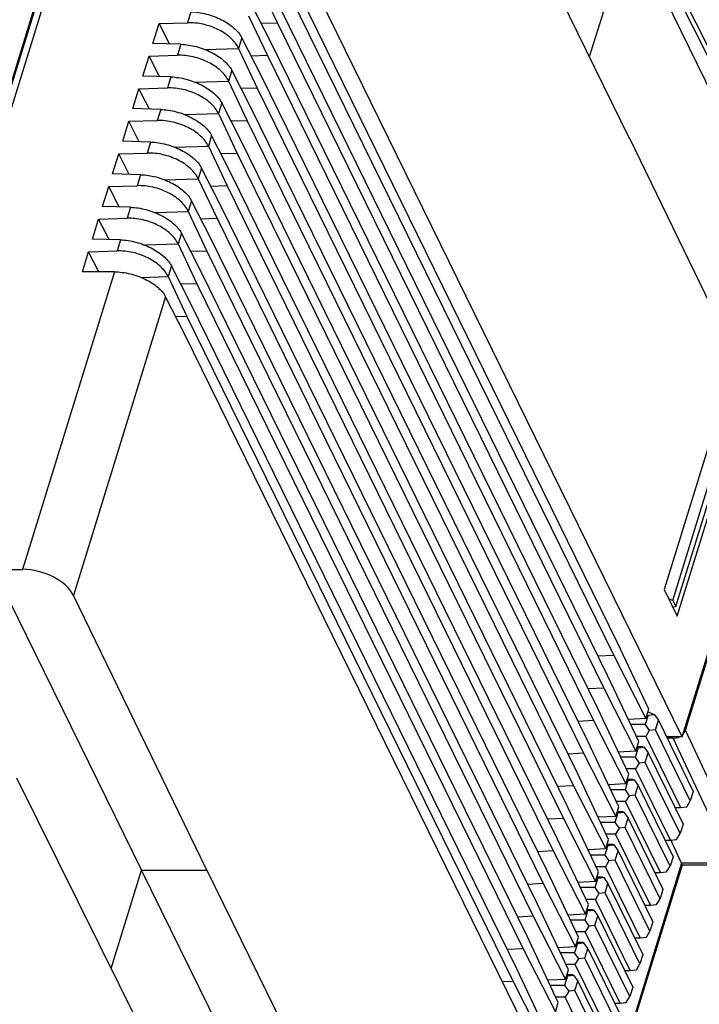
# Model space of a CAD drawing. Header units: millimetres. Extents: x 0 to 420, y 0 to 297.
# Tile 64 of 72: x 233 to 266, y 194 to 241. Entities that reach past the tile are written whole.
import ezdxf

# ---------------------------------------------------------------- set-up
doc = ezdxf.new("R2010")
doc.units = ezdxf.units.MM
doc.header["$LTSCALE"] = 23.1
doc.layers.get('0').update_dxf_attribs({"linetype": 'CONTINUOUS'})

msp = doc.modelspace()

# ---------------------------------------------------------------- linework, layer by layer
at = {"color": 7, "linetype": 'Continuous'}
for p, q in [((230.873, 232.441), (240.362, 263.147)), ((240.445, 263.265), (230.883, 232.323)), ((240.829, 263.431), (231.05, 231.784)), ((256.48, 247.021), (262.276, 235.21)), ((262.296, 245.408), (260.355, 239.126)), ((262.296, 245.408), (269.23, 231.205)), ((264.821, 206.445), (246.488, 243.804)), ((270.759, 229.807), (263.604, 244.009)), ((271.086, 229.638), (263.932, 243.837)), ((261.718, 210.959), (246.032, 242.924)), ((244.459, 242.661), (245.36, 240.749)), ((245.844, 242.315), (261.53, 210.35)), ((245.063, 239.79), (244.134, 241.608)), ((241.2, 241.292), (241.036, 240.763)), ((243.975, 241.094), (244.876, 239.182)), ((261.234, 209.392), (245.548, 241.357)), ((239.374, 239.766), (239.67, 240.723)), ((239.67, 240.723), (241.036, 240.763)), ((240.173, 239.742), (239.67, 240.723)), ((245.36, 240.749), (244.585, 240.726)), ((245.36, 240.749), (261.046, 208.784)), ((243.65, 240.041), (243.491, 239.527)), ((244.579, 238.224), (243.65, 240.041)), ((240.716, 239.726), (239.374, 239.766)), ((240.716, 239.726), (240.552, 239.196)), ((241.87, 239.48), (243.491, 239.527)), ((243.491, 239.527), (244.391, 237.615)), ((260.75, 207.825), (245.063, 239.79)), ((238.89, 238.199), (239.186, 239.156)), ((239.186, 239.156), (240.552, 239.196)), ((239.689, 238.175), (239.186, 239.156)), ((244.876, 239.182), (244.101, 239.159)), ((244.876, 239.182), (260.562, 207.217)), ((240.232, 238.159), (238.89, 238.199)), ((240.232, 238.159), (240.068, 237.629)), ((243.166, 238.475), (243.007, 237.961)), ((244.095, 236.657), (243.166, 238.475)), ((260.265, 206.259), (244.579, 238.224)), ((238.406, 236.633), (238.702, 237.589)), ((238.702, 237.589), (240.068, 237.629)), ((239.204, 236.609), (238.702, 237.589)), ((241.386, 237.913), (243.007, 237.961)), ((243.007, 237.961), (243.907, 236.049)), ((244.391, 237.615), (243.617, 237.593)), ((244.391, 237.615), (260.077, 205.65)), ((242.681, 236.908), (242.523, 236.394)), ((243.611, 235.09), (242.681, 236.908)), ((259.781, 204.692), (244.095, 236.657)), ((239.747, 236.592), (238.406, 236.633)), ((239.747, 236.592), (239.584, 236.063)), ((240.902, 236.347), (242.522, 236.394)), ((242.523, 236.394), (243.423, 234.482)), ((237.922, 235.066), (238.217, 236.023)), ((238.217, 236.023), (239.584, 236.063)), ((238.72, 235.042), (238.217, 236.023)), ((243.907, 236.049), (243.133, 236.026)), ((243.907, 236.049), (259.593, 204.084)), ((242.197, 235.341), (242.038, 234.827)), ((243.127, 233.524), (242.197, 235.341)), ((262.276, 235.21), (262.28, 235.224)), ((269.267, 220.833), (262.28, 235.224)), ((239.263, 235.026), (237.922, 235.066)), ((239.263, 235.026), (239.1, 234.496)), ((240.418, 234.78), (242.038, 234.828)), ((242.038, 234.827), (242.939, 232.915)), ((259.297, 203.125), (243.611, 235.09)), ((237.438, 233.499), (237.733, 234.456)), ((237.733, 234.456), (239.1, 234.496)), ((238.236, 233.475), (237.733, 234.456)), ((243.423, 234.482), (242.648, 234.459)), ((243.423, 234.482), (259.109, 202.517)), ((238.779, 233.459), (237.438, 233.499)), ((238.779, 233.459), (238.616, 232.93)), ((241.713, 233.775), (241.554, 233.261)), ((242.643, 231.957), (241.713, 233.775)), ((258.813, 201.559), (243.127, 233.524)), ((236.954, 231.933), (237.249, 232.889)), ((237.249, 232.889), (238.616, 232.93)), ((237.752, 231.909), (237.249, 232.889)), ((239.934, 233.213), (241.554, 233.261)), ((241.554, 233.261), (242.455, 231.349)), ((242.939, 232.915), (242.164, 232.893)), ((242.939, 232.915), (258.625, 200.951)), ((238.295, 231.892), (236.954, 231.933)), ((241.229, 232.208), (241.07, 231.694)), ((242.159, 230.39), (241.229, 232.208)), ((258.329, 199.992), (242.643, 231.957)), ((238.295, 231.892), (238.131, 231.363)), ((239.45, 231.647), (241.07, 231.694)), ((241.07, 231.694), (241.971, 229.782)), ((236.469, 230.366), (236.765, 231.323)), ((236.765, 231.323), (238.131, 231.363)), ((237.268, 230.342), (236.765, 231.323)), ((242.455, 231.349), (241.68, 231.326)), ((242.455, 231.349), (258.141, 199.384)), ((240.745, 230.642), (240.586, 230.127)), ((241.675, 228.824), (240.745, 230.642)), ((237.811, 230.326), (236.469, 230.366)), ((237.811, 230.326), (237.647, 229.796)), ((238.966, 230.08), (240.586, 230.128)), ((240.586, 230.127), (241.487, 228.215)), ((257.845, 198.425), (242.159, 230.39)), ((235.983, 228.793), (236.281, 229.756)), ((236.281, 229.756), (237.647, 229.796)), ((236.776, 228.79), (236.281, 229.756)), ((241.971, 229.782), (241.196, 229.759)), ((241.971, 229.782), (257.657, 197.817)), ((240.261, 229.075), (240.102, 228.561)), ((241.19, 227.257), (240.261, 229.075)), ((237.52, 228.788), (233.101, 214.489)), ((237.52, 228.788), (235.983, 228.793)), ((257.361, 196.859), (241.675, 228.824)), ((238.804, 228.523), (240.102, 228.561)), ((240.102, 228.561), (241.002, 226.649)), ((241.487, 228.215), (240.712, 228.193)), ((241.487, 228.215), (257.173, 196.251)), ((239.985, 227.586), (235.551, 213.238)), ((240.915, 225.769), (239.985, 227.586)), ((256.877, 195.292), (241.19, 227.257)), ((241.002, 226.649), (240.473, 226.633)), ((241.002, 226.649), (256.689, 194.684)), ((259.248, 188.41), (240.915, 225.769)), ((266.393, 221.383), (263.962, 213.514)), ((264.821, 206.445), (269.267, 220.833)), ((264.973, 206.758), (269.306, 220.779)), ((264.586, 212.242), (267.017, 220.111)), ((264.373, 212.993), (266.542, 220.01)), ((264.52, 212.695), (266.688, 219.712)), ((230.784, 214.489), (233.101, 214.489)), ((232.007, 213.867), (238.829, 200.035)), ((263.962, 213.514), (264.586, 212.242)), ((241.961, 200.035), (235.551, 213.238)), ((264.167, 213.095), (264.373, 212.993)), ((264.373, 212.993), (264.52, 212.695)), ((264.365, 212.691), (264.52, 212.695)), ((263.221, 207.775), (261.718, 210.959)), ((261.53, 210.35), (260.783, 210.311)), ((261.53, 210.35), (263.079, 207.314)), ((262.737, 206.209), (261.234, 209.392)), ((261.046, 208.784), (260.299, 208.744)), ((261.046, 208.784), (262.595, 205.748)), ((262.253, 204.642), (260.75, 207.825)), ((263.079, 207.314), (263.221, 207.775)), ((263.079, 207.314), (262.236, 207.269)), ((263.183, 207.485), (263.04, 207.023)), ((263.131, 207.485), (263.183, 207.485)), ((263.181, 207.645), (263.477, 207.517)), ((263.183, 207.485), (263.477, 207.517)), ((263.477, 207.517), (263.674, 207.236)), ((260.562, 207.217), (259.815, 207.177)), ((260.562, 207.217), (262.11, 204.181)), ((263.04, 207.023), (262.353, 207.023)), ((263.04, 207.023), (263.237, 206.742)), ((263.531, 206.774), (263.674, 207.236)), ((263.674, 207.236), (265.351, 203.817)), ((263.065, 206.461), (262.618, 206.461)), ((263.237, 206.742), (263.065, 206.461)), ((263.065, 206.461), (264.743, 203.042)), ((263.531, 206.774), (263.237, 206.742)), ((265.208, 203.355), (263.531, 206.774)), ((264.821, 206.445), (264.063, 206.443)), ((264.114, 206.339), (264.146, 206.37)), ((264.168, 206.443), (264.146, 206.37)), ((264.39, 206.369), (264.146, 206.37)), ((267.2, 200.369), (264.39, 206.369)), ((267.783, 200.757), (264.973, 206.758)), ((261.769, 203.075), (260.265, 206.259)), ((262.697, 205.91), (262.556, 205.456)), ((262.595, 205.748), (262.737, 206.209)), ((262.645, 205.91), (262.697, 205.91)), ((262.665, 205.975), (262.915, 205.975)), ((262.697, 205.91), (262.99, 205.943)), ((262.915, 205.975), (262.99, 205.943)), ((262.99, 205.943), (263.187, 205.662)), ((260.077, 205.65), (259.331, 205.611)), ((260.077, 205.65), (261.626, 202.614)), ((262.595, 205.748), (261.752, 205.703)), ((262.556, 205.456), (261.868, 205.456)), ((262.556, 205.456), (262.753, 205.175)), ((263.047, 205.207), (263.187, 205.662)), ((263.187, 205.662), (264.865, 202.243)), ((262.753, 205.175), (262.581, 204.894)), ((263.047, 205.207), (262.753, 205.175)), ((264.724, 201.789), (263.047, 205.207)), ((261.285, 201.509), (259.781, 204.692)), ((262.11, 204.181), (262.253, 204.642)), ((262.581, 204.894), (262.134, 204.894)), ((264.259, 201.475), (262.581, 204.894)), ((239.286, 191.442), (232.835, 204.448)), ((259.593, 204.084), (258.846, 204.044)), ((259.593, 204.084), (261.142, 201.048)), ((262.11, 204.181), (261.268, 204.136)), ((262.212, 204.344), (262.072, 203.889)), ((262.161, 204.344), (262.212, 204.344)), ((262.181, 204.408), (262.431, 204.408)), ((262.212, 204.344), (262.506, 204.376)), ((262.431, 204.408), (262.506, 204.376)), ((262.506, 204.376), (262.703, 204.095)), ((262.562, 203.641), (262.703, 204.095)), ((262.703, 204.095), (264.381, 200.676)), ((262.072, 203.889), (261.384, 203.889)), ((262.072, 203.889), (262.269, 203.608)), ((262.269, 203.608), (262.097, 203.327)), ((262.562, 203.641), (262.269, 203.608)), ((264.24, 200.222), (262.562, 203.641)), ((265.351, 203.817), (265.208, 203.355)), ((260.801, 199.942), (259.297, 203.125)), ((261.626, 202.614), (261.769, 203.075)), ((262.097, 203.327), (261.65, 203.327)), ((263.775, 199.909), (262.097, 203.327)), ((264.473, 203.042), (264.743, 203.042)), ((264.743, 203.042), (265.037, 203.074)), ((265.037, 203.074), (265.208, 203.355)), ((261.626, 202.614), (260.784, 202.569)), ((261.728, 202.777), (261.588, 202.323)), ((261.677, 202.777), (261.728, 202.777)), ((261.697, 202.842), (261.947, 202.842)), ((261.728, 202.777), (262.022, 202.809)), ((261.947, 202.842), (262.022, 202.809)), ((262.022, 202.809), (262.219, 202.528)), ((259.109, 202.517), (258.362, 202.477)), ((259.109, 202.517), (260.658, 199.481)), ((261.588, 202.323), (260.9, 202.323)), ((261.588, 202.323), (261.785, 202.042)), ((262.078, 202.074), (262.219, 202.528)), ((262.219, 202.528), (263.896, 199.11)), ((264.865, 202.243), (264.724, 201.789)), ((261.613, 201.761), (261.166, 201.761)), ((261.785, 202.042), (261.613, 201.761)), ((263.291, 198.342), (261.613, 201.761)), ((262.078, 202.074), (261.785, 202.042)), ((263.756, 198.655), (262.078, 202.074)), ((264.553, 201.508), (264.724, 201.789)), ((260.316, 198.375), (258.813, 201.559)), ((261.244, 201.21), (261.104, 200.756)), ((261.142, 201.048), (261.285, 201.509)), ((261.193, 201.21), (261.244, 201.21)), ((261.213, 201.275), (261.463, 201.275)), ((261.244, 201.21), (261.538, 201.243)), ((261.463, 201.275), (261.538, 201.243)), ((261.538, 201.243), (261.735, 200.962)), ((263.988, 201.475), (264.259, 201.475)), ((264.259, 201.475), (264.553, 201.508)), ((264.787, 200.369), (264.267, 201.479)), ((258.625, 200.951), (257.878, 200.911)), ((258.625, 200.951), (260.174, 197.914)), ((261.142, 201.048), (260.3, 201.003)), ((261.104, 200.756), (260.416, 200.756)), ((261.104, 200.756), (261.301, 200.475)), ((261.594, 200.507), (261.735, 200.962)), ((261.735, 200.962), (263.412, 197.543)), ((264.381, 200.676), (264.24, 200.222)), ((264.789, 200.365), (260.272, 185.75)), ((264.819, 200.273), (260.308, 185.674)), ((261.129, 200.194), (260.681, 200.194)), ((261.301, 200.475), (261.129, 200.194)), ((262.807, 196.775), (261.129, 200.194)), ((261.594, 200.507), (261.301, 200.475)), ((263.272, 197.089), (261.594, 200.507)), ((264.069, 199.941), (264.24, 200.222)), ((267.2, 200.369), (264.787, 200.369)), ((267.32, 200.262), (264.819, 200.262)), ((237.368, 195.309), (238.829, 200.035)), ((238.829, 200.035), (241.961, 200.035)), ((244.625, 188.225), (238.829, 200.035)), ((241.961, 200.035), (241.965, 200.049)), ((247.761, 188.239), (241.965, 200.049)), ((259.832, 196.809), (258.329, 199.992)), ((260.658, 199.481), (260.801, 199.942)), ((263.504, 199.909), (263.775, 199.909)), ((263.775, 199.909), (264.069, 199.941)), ((258.141, 199.384), (257.394, 199.344)), ((258.141, 199.384), (259.69, 196.348)), ((260.658, 199.481), (259.816, 199.436)), ((260.76, 199.644), (260.62, 199.189)), ((260.708, 199.644), (260.76, 199.644)), ((260.728, 199.708), (260.979, 199.708)), ((260.76, 199.644), (261.054, 199.676)), ((260.979, 199.708), (261.054, 199.676)), ((261.054, 199.676), (261.25, 199.395)), ((261.11, 198.941), (261.25, 199.395)), ((261.25, 199.395), (262.928, 195.976)), ((260.62, 199.189), (259.932, 199.189)), ((260.62, 199.189), (260.816, 198.908)), ((260.816, 198.908), (260.645, 198.627)), ((261.11, 198.941), (260.816, 198.908)), ((262.788, 195.522), (261.11, 198.941)), ((263.896, 199.11), (263.756, 198.655)), ((259.348, 195.242), (257.845, 198.425)), ((260.174, 197.914), (260.316, 198.375)), ((260.645, 198.627), (260.197, 198.627)), ((262.323, 195.209), (260.645, 198.627)), ((263.02, 198.342), (263.291, 198.342)), ((263.291, 198.342), (263.584, 198.374)), ((263.584, 198.374), (263.756, 198.655)), ((260.174, 197.914), (259.331, 197.869)), ((260.276, 198.077), (260.135, 197.623)), ((260.224, 198.077), (260.276, 198.077)), ((260.244, 198.142), (260.495, 198.142)), ((260.276, 198.077), (260.569, 198.109)), ((260.495, 198.142), (260.569, 198.109)), ((260.569, 198.109), (260.766, 197.828)), ((260.626, 197.374), (260.766, 197.828)), ((260.766, 197.828), (262.444, 194.41)), ((257.657, 197.817), (256.91, 197.777)), ((257.657, 197.817), (259.206, 194.781)), ((260.135, 197.623), (259.448, 197.623)), ((260.135, 197.623), (260.332, 197.342)), ((260.626, 197.374), (260.332, 197.342)), ((262.304, 193.955), (260.626, 197.374)), ((263.412, 197.543), (263.272, 197.089)), ((260.161, 197.061), (259.713, 197.061)), ((260.332, 197.342), (260.161, 197.061)), ((261.838, 193.642), (260.161, 197.061)), ((263.1, 196.808), (263.272, 197.089)), ((258.864, 193.675), (257.361, 196.859)), ((259.792, 196.51), (259.651, 196.056)), ((259.69, 196.348), (259.832, 196.809)), ((259.74, 196.51), (259.792, 196.51)), ((259.76, 196.575), (260.011, 196.575)), ((259.792, 196.51), (260.085, 196.543)), ((260.085, 196.543), (260.011, 196.575)), ((260.282, 196.262), (260.085, 196.543)), ((262.536, 196.775), (262.807, 196.775)), ((262.807, 196.775), (263.1, 196.808)), ((257.173, 196.251), (256.426, 196.211)), ((257.173, 196.251), (258.722, 193.214)), ((259.69, 196.348), (258.847, 196.303)), ((259.651, 196.056), (258.964, 196.056)), ((259.848, 195.775), (259.651, 196.056)), ((260.142, 195.807), (260.282, 196.262)), ((260.282, 196.262), (261.96, 192.843)), ((262.928, 195.976), (262.788, 195.522)), ((259.677, 195.494), (259.229, 195.494)), ((259.677, 195.494), (259.848, 195.775)), ((261.354, 192.075), (259.677, 195.494)), ((260.142, 195.807), (259.848, 195.775)), ((261.819, 192.389), (260.142, 195.807)), ((262.616, 195.241), (262.788, 195.522)), ((258.38, 192.109), (256.877, 195.292)), ((259.206, 194.781), (259.348, 195.242)), ((259.276, 195.008), (259.526, 195.008)), ((259.526, 195.008), (259.601, 194.976)), ((262.052, 195.209), (262.323, 195.209)), ((262.323, 195.209), (262.616, 195.241)), ((256.689, 194.684), (256.182, 194.657)), ((256.689, 194.684), (258.237, 191.648)), ((259.206, 194.781), (258.363, 194.736)), ((259.308, 194.944), (259.167, 194.489)), ((259.256, 194.944), (259.308, 194.944)), ((259.308, 194.944), (259.601, 194.976)), ((259.601, 194.976), (259.798, 194.695)), ((259.658, 194.241), (259.798, 194.695)), ((259.798, 194.695), (261.476, 191.276)), ((259.167, 194.489), (258.48, 194.489)), ((259.167, 194.489), (259.364, 194.208)), ((259.364, 194.208), (259.192, 193.927)), ((259.658, 194.241), (259.364, 194.208)), ((261.335, 190.822), (259.658, 194.241)), ((262.444, 194.41), (262.304, 193.955)), ((258.722, 193.214), (258.864, 193.675)), ((259.192, 193.927), (258.745, 193.927)), ((260.87, 190.509), (259.192, 193.927)), ((261.568, 193.642), (261.838, 193.642)), ((261.838, 193.642), (262.132, 193.674)), ((262.132, 193.674), (262.304, 193.955))]:
    msp.add_line(p, q, dxfattribs=at)
for centre, major_axis, ratio, start_param, end_param in [((233.709, 213.238), (1.909, -0.596), 0.576315, 0.496692, 2.067488), ((264.511, 206.76), (0.451, 0.216), 0.724874, 4.122791, 4.760968), ((264.511, 206.76), (0.451, 0.216), 0.724874, 5.20177, 5.693526)]:
    msp.add_ellipse(centre, major_axis=major_axis, ratio=ratio, start_param=start_param, end_param=end_param, dxfattribs=at)
for points, knots in [([(241.2, 241.292), (241.451, 241.285), (241.961, 241.204), (242.668, 240.936), (243.259, 240.555), (243.557, 240.218), (243.65, 240.042)], [0, 0, 0, 0, 0.264705, 0.537926, 0.790516, 1, 1, 1, 1]), ([(243.491, 239.527), (243.405, 239.713), (243.116, 240.069), (242.522, 240.459), (241.805, 240.713), (241.29, 240.77), (241.036, 240.763)], [0, 0, 0, 0, 0.213466, 0.464666, 0.73531, 1, 1, 1, 1]), ([(240.716, 239.726), (240.967, 239.718), (241.477, 239.637), (242.183, 239.369), (242.774, 238.988), (243.073, 238.651), (243.165, 238.475)], [0, 0, 0, 0, 0.264705, 0.537926, 0.790516, 1, 1, 1, 1]), ([(243.007, 237.961), (242.921, 238.146), (242.632, 238.502), (242.037, 238.892), (241.321, 239.147), (240.805, 239.204), (240.552, 239.196)], [0, 0, 0, 0, 0.213466, 0.464666, 0.73531, 1, 1, 1, 1]), ([(240.232, 238.159), (240.483, 238.152), (240.992, 238.07), (241.699, 237.803), (242.29, 237.422), (242.589, 237.085), (242.681, 236.908)], [0, 0, 0, 0, 0.264705, 0.537926, 0.790516, 1, 1, 1, 1]), ([(242.522, 236.394), (242.437, 236.58), (242.148, 236.936), (241.553, 237.326), (240.837, 237.58), (240.321, 237.637), (240.068, 237.629)], [0, 0, 0, 0, 0.213466, 0.464666, 0.73531, 1, 1, 1, 1]), ([(239.747, 236.592), (239.999, 236.585), (240.508, 236.504), (241.215, 236.236), (241.806, 235.855), (242.105, 235.518), (242.197, 235.342)], [0, 0, 0, 0, 0.264705, 0.537926, 0.790516, 1, 1, 1, 1]), ([(242.038, 234.828), (241.953, 235.013), (241.664, 235.369), (241.069, 235.759), (240.353, 236.013), (239.837, 236.07), (239.584, 236.063)], [0, 0, 0, 0, 0.213466, 0.464666, 0.73531, 1, 1, 1, 1]), ([(239.263, 235.026), (239.515, 235.018), (240.024, 234.937), (240.731, 234.669), (241.322, 234.288), (241.621, 233.951), (241.713, 233.775)], [0, 0, 0, 0, 0.264705, 0.537926, 0.790516, 1, 1, 1, 1]), ([(241.554, 233.261), (241.468, 233.446), (241.179, 233.802), (240.585, 234.192), (239.869, 234.447), (239.353, 234.504), (239.1, 234.496)], [0, 0, 0, 0, 0.213466, 0.464666, 0.73531, 1, 1, 1, 1]), ([(238.779, 233.459), (239.03, 233.452), (239.54, 233.37), (240.247, 233.103), (240.838, 232.722), (241.137, 232.385), (241.229, 232.208)], [0, 0, 0, 0, 0.264705, 0.537926, 0.790516, 1, 1, 1, 1]), ([(241.07, 231.694), (240.984, 231.88), (240.695, 232.236), (240.101, 232.626), (239.385, 232.88), (238.869, 232.937), (238.616, 232.93)], [0, 0, 0, 0, 0.213466, 0.464666, 0.73531, 1, 1, 1, 1]), ([(238.295, 231.892), (238.546, 231.885), (239.056, 231.804), (239.763, 231.536), (240.354, 231.155), (240.653, 230.818), (240.745, 230.642)], [0, 0, 0, 0, 0.264705, 0.537926, 0.790516, 1, 1, 1, 1]), ([(240.586, 230.128), (240.5, 230.313), (240.211, 230.669), (239.617, 231.059), (238.901, 231.313), (238.385, 231.37), (238.131, 231.363)], [0, 0, 0, 0, 0.213466, 0.464666, 0.73531, 1, 1, 1, 1]), ([(237.811, 230.326), (238.062, 230.318), (238.572, 230.237), (239.279, 229.969), (239.87, 229.588), (240.169, 229.251), (240.261, 229.075)], [0, 0, 0, 0, 0.264705, 0.537926, 0.790516, 1, 1, 1, 1]), ([(240.102, 228.561), (240.016, 228.747), (239.727, 229.102), (239.133, 229.492), (238.417, 229.747), (237.901, 229.804), (237.647, 229.796)], [0, 0, 0, 0, 0.213466, 0.464666, 0.73531, 1, 1, 1, 1]), ([(237.52, 228.788), (237.773, 228.787), (238.285, 228.719), (238.998, 228.467), (239.593, 228.097), (239.893, 227.762), (239.985, 227.587)], [0, 0, 0, 0, 0.266215, 0.539399, 0.79109, 1, 1, 1, 1]), ([(264.787, 200.369), (264.796, 200.348), (264.809, 200.32), (264.819, 200.286), (264.82, 200.274), (264.818, 200.269)], [0, 0, 0, 0, 0.664685, 0.872399, 1, 1, 1, 1])]:
    msp.add_open_spline(points, degree=3, knots=knots, dxfattribs=at)

doc.saveas('drawing.dxf')
